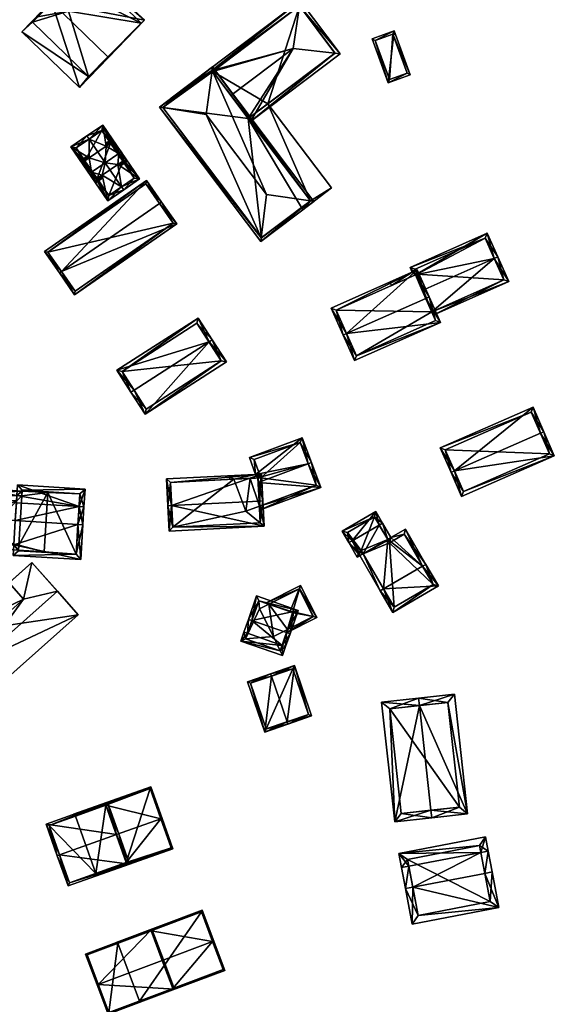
# Model space of a CAD drawing. Header units: inches. Extents: x 2685601 to 2690022, y 1235992 to 1239010.
# Tile 14 of 256: x 2685987 to 2686095, y 1236387 to 1236585. Entities that reach past the tile are written whole.
import ezdxf

# ---------------------------------------------------------------- set-up
doc = ezdxf.new("R2010")
doc.units = ezdxf.units.IN
doc.header["$MEASUREMENT"] = 0
doc.layers.add('Gebaeude Einzelhaus', color=10, linetype='Continuous')

msp = doc.modelspace()

# ---------------------------------------------------------------- meshes
at = {"layer": 'Gebaeude Einzelhaus'}
mesh = msp.add_polyface(dxfattribs=at)
corners = [(2685993.477, 1236588.711, 490.666), (2686012.171, 1236585.16, 481.541), (2686000.61, 1236596.369, 481.541), (2686004.747, 1236577.784, 490.666), (2686004.888, 1236577.648, 490.666), (2685993.326, 1236588.858, 490.666), (2685987.504, 1236582.851, 482.537), (2685999.065, 1236571.643, 482.537), (2686000.3, 1236595.6, 482.211), (2686011.45, 1236584.55, 482.361), (2685989.61, 1236584.806, 485.326), (2686000.85, 1236573.85, 485.285), (2685994.268, 1236589.51, 484.393), (2685990.622, 1236585.828, 481.321), (2685989.61, 1236584.806, 474.795), (2685997.53, 1236592.804, 484.39), (2685995.896, 1236591.153, 486.021), (2685997.53, 1236592.804, 474.795), (2686000.3, 1236595.6, 474.795), (2685994.268, 1236589.51, 481.328), (2685990.622, 1236585.828, 474.795), (2686000.85, 1236573.85, 474.795), (2686011.45, 1236584.55, 474.795), (2686000.12, 1236590.293, 474.795), (2685996.893, 1236586.965, 474.795), (2685994.268, 1236589.51, 474.795)]
mesh.append_faces([[corners[k] for k in face] for face in [(3, 9, 4), (11, 3, 4), (7, 11, 4), (10, 11, 6), (6, 11, 7), (0, 10, 5), (8, 0, 5), (5, 10, 6), (2, 8, 5), (1, 9, 8), (4, 9, 1), (1, 8, 2), (0, 7, 3), (3, 7, 4), (5, 6, 0), (0, 6, 7), (0, 2, 5), (4, 1, 3), (3, 1, 0), (0, 1, 2)]], dxfattribs={"color": 13})
mesh.append_faces([[corners[k] for k in face] for face in [(24, 20, 25), (24, 14, 20), (24, 21, 14), (23, 22, 24), (24, 22, 21), (17, 18, 23), (23, 18, 22), (8, 22, 18), (8, 9, 22), (9, 21, 22), (3, 11, 9), (9, 11, 21), (11, 14, 21), (11, 10, 14), (14, 13, 20), (13, 12, 19), (15, 8, 17), (17, 8, 18), (12, 0, 16), (16, 0, 15), (15, 0, 8), (14, 10, 13), (13, 10, 12), (12, 10, 0)]], dxfattribs={"color": 41})
mesh = msp.add_polyface(dxfattribs=at)
corners = [(2686025.708, 1236575.071, 483.383), (2686043.438, 1236589.086, 483.201), (2686017.498, 1236569.499, 483.201), (2686043.286, 1236588.033, 483.474), (2686018.202, 1236569.404, 483.383), (2686042.055, 1236579.476, 485.689), (2686025.858, 1236574.872, 483.474), (2686029.526, 1236570.015, 485.689), (2686051.491, 1236578.42, 483.366), (2686050.408, 1236578.541, 483.633), (2686017.799, 1236569.1, 483.207), (2686033.008, 1236565.404, 483.633), (2686033.46, 1236564.805, 483.366), (2686050.441, 1236578.566, 483.618), (2686043.291, 1236588.036, 483.472), (2686050.441, 1236578.566, 470.095), (2686043.291, 1236588.036, 470.095), (2686025.858, 1236574.872, 470.095), (2686036.96, 1236568.388, 478.555), (2686033.008, 1236565.404, 478.555), (2686036.96, 1236568.388, 470.095), (2686033.008, 1236565.404, 470.095)]
mesh.append_faces([[corners[k] for k in face] for face in [(12, 9, 8), (12, 11, 9), (4, 10, 2), (8, 14, 1), (1, 14, 3), (8, 13, 14), (8, 9, 13), (0, 3, 6), (0, 1, 3), (4, 2, 0), (0, 2, 1), (9, 12, 8), (9, 5, 12), (12, 5, 11), (11, 5, 7), (4, 2, 10), (8, 3, 9), (9, 3, 5), (8, 1, 3), (5, 6, 7), (3, 0, 5), (5, 0, 6), (0, 2, 4), (3, 1, 0), (0, 1, 2)]], dxfattribs={"color": 13})
mesh.append_faces([[corners[k] for k in face] for face in [(16, 20, 17), (17, 20, 21), (16, 15, 20), (15, 18, 20), (18, 11, 19), (15, 9, 18), (18, 9, 11), (15, 13, 9), (16, 3, 14), (16, 17, 3), (3, 17, 6), (14, 15, 16), (14, 13, 15)]], dxfattribs={"color": 41})
mesh = msp.add_polyface(dxfattribs=at)
corners = [(2686062.341, 1236583.031, 476.233), (2686061.105, 1236572.589, 475.569), (2686065.561, 1236574.216, 476.233), (2686057.885, 1236581.404, 475.569), (2686062.044, 1236582.39, 476.163), (2686064.92, 1236574.514, 476.163), (2686058.526, 1236581.106, 475.639), (2686061.403, 1236573.23, 475.639), (2686062.044, 1236582.39, 469.96), (2686064.92, 1236574.514, 469.96), (2686058.526, 1236581.106, 469.96), (2686061.403, 1236573.23, 469.96)]
mesh.append_faces([[corners[k] for k in face] for face in [(6, 7, 1), (1, 7, 5), (3, 6, 1), (4, 6, 0), (0, 6, 3), (5, 4, 2), (1, 5, 2), (2, 4, 0), (3, 1, 0), (0, 1, 2)]], dxfattribs={"color": 13})
mesh.append_faces([[corners[k] for k in face] for face in [(8, 11, 10), (9, 11, 8), (7, 11, 9), (7, 9, 5), (10, 11, 6), (6, 11, 7), (8, 10, 6), (4, 8, 6), (9, 8, 5), (5, 8, 4)]], dxfattribs={"color": 41})
mesh = msp.add_polyface(dxfattribs=at)
corners = [(2686015.138, 1236567.716, 488.676), (2686035.539, 1236540.699, 488.675), (2686035.625, 1236541.414, 488.851), (2686024.531, 1236566.224, 490.998), (2686036.675, 1236550.144, 490.998), (2686015.85, 1236567.603, 488.852), (2686025.711, 1236575.067, 488.847), (2686025.805, 1236575.771, 488.676), (2686046.206, 1236548.755, 488.675), (2686045.503, 1236548.858, 488.846), (2686015.838, 1236567.619, 488.845), (2686045.506, 1236548.853, 488.845), (2686035.636, 1236541.399, 488.845), (2686025.708, 1236575.071, 488.846), (2686025.858, 1236574.872, 483.474), (2686025.708, 1236575.071, 483.383), (2686029.526, 1236570.015, 485.689), (2686045.506, 1236548.853, 478.555), (2686033.008, 1236565.404, 483.633), (2686033.008, 1236565.404, 478.555), (2686025.858, 1236574.872, 470.095), (2686025.708, 1236575.071, 470.095), (2686015.838, 1236567.619, 470.095), (2686035.636, 1236541.399, 470.094), (2686043.728, 1236547.51, 478.555), (2686043.728, 1236547.51, 470.094), (2686033.008, 1236565.404, 470.095), (2686045.506, 1236548.853, 470.094)]
mesh.append_faces([[corners[k] for k in face] for face in [(13, 10, 7), (6, 13, 7), (9, 6, 7), (11, 9, 8), (8, 9, 7), (2, 12, 1), (1, 12, 11), (1, 11, 8), (5, 2, 0), (10, 5, 0), (7, 10, 0), (0, 2, 1), (9, 6, 4), (4, 6, 3), (8, 7, 9), (9, 7, 6), (1, 9, 2), (2, 9, 4), (1, 8, 9), (6, 5, 3), (6, 0, 5), (6, 7, 0), (0, 2, 5), (5, 2, 3), (3, 2, 4), (0, 1, 2)]], dxfattribs={"color": 13})
mesh.append_faces([[corners[k] for k in face] for face in [(26, 22, 20), (20, 22, 21), (26, 23, 22), (26, 25, 23), (26, 27, 25), (11, 24, 17), (24, 23, 25), (11, 12, 24), (24, 12, 23), (5, 23, 2), (2, 23, 12), (5, 22, 23), (5, 10, 22), (15, 10, 13), (15, 22, 10), (15, 21, 22), (15, 20, 21), (15, 14, 20), (18, 17, 19), (16, 9, 18), (18, 9, 17), (17, 9, 11), (14, 6, 16), (16, 6, 9), (15, 13, 14), (14, 13, 6)]], dxfattribs={"color": 41})
mesh = msp.add_polyface(dxfattribs=at)
corners = [(2686044.029, 1236547.111, 478.555), (2686045.506, 1236548.853, 478.555), (2686043.728, 1236547.51, 478.555), (2686049.759, 1236551.439, 478.555), (2686036.96, 1236568.388, 478.555), (2686033.008, 1236565.404, 478.555), (2686036.96, 1236568.388, 470.095), (2686049.759, 1236551.439, 470.094), (2686043.728, 1236547.51, 470.094), (2686044.029, 1236547.111, 470.094), (2686045.506, 1236548.853, 470.094), (2686033.008, 1236565.404, 470.095)]
mesh.append_faces([[corners[k] for k in face] for face in [(5, 1, 4), (4, 1, 3), (3, 1, 0), (0, 1, 2)]], dxfattribs={"color": 13})
mesh.append_faces([[corners[k] for k in face] for face in [(10, 9, 8), (10, 7, 9), (11, 6, 10), (10, 6, 7), (3, 0, 7), (7, 0, 9), (9, 0, 8), (8, 0, 2), (4, 3, 6), (6, 3, 7)]], dxfattribs={"color": 41})
mesh = msp.add_polyface(dxfattribs=at)
corners = [(2686002.429, 1236553.18, 488.197), (2685997.359, 1236559.703, 487.884), (2686004.759, 1236548.889, 487.884), (2686000.565, 1236561.896, 490.317), (2686000.988, 1236561.277, 490.317), (2686001.043, 1236557.517, 489.015), (2685999.965, 1236556.78, 488.197), (2686000.171, 1236556.921, 488.354), (2686007.541, 1236551.701, 490.317), (2686007.964, 1236551.083, 490.317), (2686003.64, 1236554.009, 489.116), (2686002.634, 1236553.321, 488.354), (2686004.248, 1236556.513, 490.317), (2686007.976, 1236556.975, 488.202), (2686011.131, 1236553.25, 487.884), (2686003.733, 1236564.064, 487.884), (2686006.784, 1236556.16, 489.116), (2686007.77, 1236556.834, 488.36), (2686004.454, 1236559.85, 489.015), (2686005.308, 1236560.434, 488.359), (2686005.514, 1236560.575, 488.201), (2686003.538, 1236563.021, 488.359), (2686010.089, 1236553.445, 488.36), (2686004.954, 1236549.931, 488.354), (2685998.401, 1236559.508, 488.354), (2686007.77, 1236556.834, 475.97), (2686010.089, 1236553.445, 475.97), (2686003.538, 1236563.021, 475.97), (2686005.308, 1236560.434, 475.97), (2685998.401, 1236559.508, 475.97), (2686000.171, 1236556.921, 475.97), (2686002.634, 1236553.321, 475.97), (2686004.954, 1236549.931, 475.97)]
mesh.append_faces([[corners[k] for k in face] for face in [(23, 0, 11), (6, 24, 7), (24, 3, 4), (0, 1, 6), (6, 1, 24), (24, 1, 3), (23, 2, 0), (0, 2, 1), (23, 9, 2), (23, 8, 9), (21, 20, 19), (13, 22, 17), (22, 9, 8), (13, 14, 22), (22, 14, 9), (21, 15, 20), (20, 15, 13), (13, 15, 14), (21, 3, 15), (21, 4, 3), (16, 12, 8), (18, 4, 12), (13, 15, 20), (20, 15, 19), (19, 15, 18), (18, 15, 4), (4, 15, 3), (16, 14, 17), (17, 14, 13), (14, 16, 8), (9, 14, 8), (13, 14, 15), (5, 12, 4), (10, 8, 12), (0, 2, 11), (11, 2, 10), (10, 2, 8), (8, 2, 9), (5, 1, 7), (7, 1, 6), (6, 1, 0), (1, 5, 4), (3, 1, 4), (0, 1, 2)]], dxfattribs={"color": 13})
mesh.append_faces([[corners[k] for k in face] for face in [(28, 30, 27), (27, 30, 29), (25, 31, 28), (28, 31, 30), (25, 32, 31), (25, 26, 32), (22, 23, 26), (26, 23, 32), (22, 8, 23), (32, 23, 31), (31, 23, 11), (29, 30, 24), (24, 30, 7), (24, 27, 29), (4, 21, 24), (24, 21, 27), (27, 19, 28), (27, 21, 19), (26, 25, 22), (22, 25, 17)]], dxfattribs={"color": 41})
mesh = msp.add_polyface(dxfattribs=at)
corners = [(2686006.784, 1236556.16, 489.116), (2686007.52, 1236556.057, 488.769), (2686008.671, 1236556.845, 488.769), (2686007.003, 1236558.398, 490.317), (2686007.416, 1236558.68, 490.317), (2686004.248, 1236556.513, 490.317), (2686001.455, 1236554.602, 490.317), (2686003.64, 1236554.009, 489.116), (2686002.298, 1236552.485, 488.768), (2686003.464, 1236553.283, 488.768), (2686001.043, 1236554.32, 490.317), (2686001.043, 1236557.517, 489.015), (2686000.436, 1236557.707, 488.769), (2685999.27, 1236556.91, 488.769), (2686004.454, 1236559.85, 489.015), (2686005.644, 1236561.27, 488.769), (2686004.492, 1236560.482, 488.769), (2686007.976, 1236556.975, 489.116), (2686002.428, 1236553.18, 489.117), (2686005.514, 1236560.575, 489.015), (2685999.965, 1236556.78, 489.015), (2686005.514, 1236560.575, 488.201), (2686007.976, 1236556.975, 475.97), (2686005.514, 1236560.575, 475.97), (2686007.976, 1236556.975, 488.202), (2686005.308, 1236560.434, 488.359), (2686005.308, 1236560.434, 475.97), (2686000.171, 1236556.921, 488.354), (2685999.965, 1236556.78, 488.197), (2686000.171, 1236556.921, 475.97), (2685999.965, 1236556.78, 475.97), (2686002.428, 1236553.18, 475.97), (2686002.429, 1236553.18, 488.197), (2686002.634, 1236553.321, 475.97), (2686002.634, 1236553.321, 488.354), (2686007.77, 1236556.834, 488.36), (2686007.77, 1236556.834, 475.97)]
mesh.append_faces([[corners[k] for k in face] for face in [(20, 12, 11), (20, 13, 12), (20, 10, 13), (20, 6, 10), (4, 19, 15), (15, 19, 16), (16, 19, 14), (4, 3, 19), (8, 18, 9), (9, 18, 7), (8, 10, 18), (18, 10, 6), (1, 17, 2), (2, 17, 4), (4, 17, 3), (1, 0, 17), (4, 15, 3), (3, 15, 14), (14, 15, 16), (5, 3, 14), (11, 6, 5), (11, 13, 6), (6, 13, 10), (11, 12, 13), (8, 6, 10), (8, 7, 6), (8, 9, 7), (5, 6, 7), (0, 3, 5), (0, 2, 3), (3, 2, 4), (0, 1, 2)]], dxfattribs={"color": 13})
mesh.append_faces([[corners[k] for k in face] for face in [(29, 33, 30), (30, 33, 31), (22, 26, 23), (22, 36, 26), (24, 36, 22), (24, 35, 36), (24, 17, 35), (35, 17, 0), (32, 34, 18), (18, 34, 7), (31, 33, 32), (32, 33, 34), (6, 32, 18), (6, 28, 32), (32, 28, 31), (31, 28, 30), (6, 20, 28), (28, 29, 30), (28, 27, 29), (28, 20, 27), (27, 20, 11), (25, 21, 26), (26, 21, 23), (14, 19, 25), (25, 19, 21), (24, 3, 17), (24, 21, 3), (3, 21, 19), (24, 22, 21), (21, 22, 23)]], dxfattribs={"color": 41})
mesh = msp.add_polyface(dxfattribs=at)
corners = [(2685995.453, 1236534.639, 492.087), (2685998.078, 1236529.984, 488.326), (2686018.611, 1236544.249, 488.326), (2685995.043, 1236534.354, 492.087), (2686015.165, 1236548.334, 492.087), (2686015.575, 1236548.619, 492.087), (2686012.564, 1236552.954, 488.327), (2685992.03, 1236538.689, 488.327), (2686017.915, 1236544.374, 488.679), (2685998.203, 1236530.68, 488.68), (2686012.439, 1236552.258, 488.682), (2685992.726, 1236538.564, 488.682), (2686012.439, 1236552.258, 476.095), (2686017.915, 1236544.374, 476.095), (2685992.726, 1236538.564, 476.095), (2685998.203, 1236530.68, 476.095)]
mesh.append_faces([[corners[k] for k in face] for face in [(0, 9, 3), (11, 0, 3), (7, 11, 3), (10, 11, 6), (6, 11, 7), (4, 10, 5), (8, 4, 5), (5, 10, 6), (2, 8, 5), (1, 9, 8), (3, 9, 1), (1, 8, 2), (0, 7, 3), (5, 6, 4), (4, 6, 0), (0, 6, 7), (0, 2, 4), (4, 2, 5), (3, 1, 0), (0, 1, 2)]], dxfattribs={"color": 13})
mesh.append_faces([[corners[k] for k in face] for face in [(13, 15, 14), (13, 14, 12), (8, 15, 13), (9, 15, 8), (14, 15, 9), (0, 14, 9), (11, 14, 0), (12, 14, 11), (10, 12, 11), (4, 12, 10), (13, 12, 8), (8, 12, 4)]], dxfattribs={"color": 41})
mesh = msp.add_polyface(dxfattribs=at)
corners = [(2686085.368, 1236532.608, 482.482), (2686083.155, 1236537.593, 485.911), (2686082.469, 1236537.289, 485.911), (2686069.88, 1236526.555, 482.954), (2686067.972, 1236530.854, 485.911), (2686070.185, 1236525.869, 482.482), (2686066.59, 1236533.968, 483.817), (2686081.038, 1236542.363, 482.702), (2686065.535, 1236535.483, 482.702), (2686065.966, 1236534.511, 483.356), (2686061.789, 1236531.837, 483.817), (2686061.485, 1236532.523, 483.356), (2686084.378, 1236532.989, 482.953), (2686080.656, 1236541.373, 483.163), (2686066.525, 1236535.101, 483.164), (2686066.956, 1236534.13, 483.817), (2686080.656, 1236541.373, 471.472), (2686084.378, 1236532.989, 471.472), (2686066.525, 1236535.101, 471.472), (2686066.956, 1236534.13, 471.472), (2686066.59, 1236533.968, 471.472), (2686069.88, 1236526.555, 471.472)]
mesh.append_faces([[corners[k] for k in face] for face in [(9, 10, 11), (9, 6, 10), (9, 15, 6), (8, 14, 9), (9, 14, 15), (1, 13, 7), (7, 13, 8), (8, 13, 14), (1, 2, 13), (0, 12, 1), (1, 12, 2), (0, 5, 12), (12, 5, 3), (10, 9, 11), (7, 2, 1), (10, 6, 9), (9, 6, 8), (8, 6, 7), (7, 6, 2), (2, 6, 4), (0, 3, 5), (0, 2, 3), (3, 2, 4), (0, 1, 2)]], dxfattribs={"color": 13})
mesh.append_faces([[corners[k] for k in face] for face in [(17, 19, 16), (16, 19, 18), (17, 21, 19), (19, 21, 20), (17, 12, 21), (21, 12, 3), (15, 19, 6), (6, 19, 20), (15, 14, 19), (19, 14, 18), (14, 13, 18), (18, 13, 16), (2, 12, 13), (13, 12, 16), (16, 12, 17)]], dxfattribs={"color": 41})
mesh = msp.add_polyface(dxfattribs=at)
corners = [(2686068.692, 1236529.232, 489.892), (2686071.65, 1236524.416, 486.242), (2686069.378, 1236529.536, 489.892), (2686052.765, 1236522.163, 489.892), (2686054.351, 1236516.739, 486.242), (2686052.079, 1236521.859, 489.892), (2686066.971, 1236534.958, 486.132), (2686049.673, 1236527.279, 486.132), (2686054.733, 1236517.729, 486.731), (2686070.66, 1236524.798, 486.731), (2686066.59, 1236533.968, 486.608), (2686050.663, 1236526.898, 486.608), (2686069.88, 1236526.555, 482.954), (2686070.66, 1236524.798, 471.472), (2686067.972, 1236530.854, 485.911), (2686069.88, 1236526.555, 471.472), (2686066.59, 1236533.968, 483.817), (2686066.59, 1236533.968, 471.472), (2686050.663, 1236526.898, 471.472), (2686054.733, 1236517.729, 471.472)]
mesh.append_faces([[corners[k] for k in face] for face in [(3, 8, 5), (11, 3, 5), (7, 11, 5), (10, 11, 6), (6, 11, 7), (0, 10, 2), (9, 0, 2), (2, 10, 6), (1, 8, 9), (1, 9, 2), (5, 8, 4), (4, 8, 1), (3, 7, 5), (2, 6, 0), (0, 6, 3), (3, 6, 7), (4, 3, 5), (4, 1, 3), (3, 1, 0), (0, 1, 2)]], dxfattribs={"color": 13})
mesh.append_faces([[corners[k] for k in face] for face in [(15, 18, 17), (13, 19, 15), (15, 19, 18), (9, 8, 13), (13, 8, 19), (3, 11, 8), (8, 11, 19), (19, 11, 18), (16, 11, 10), (16, 18, 11), (16, 17, 18), (0, 14, 10), (10, 14, 16), (12, 13, 15), (0, 9, 14), (14, 9, 12), (12, 9, 13)]], dxfattribs={"color": 41})
mesh = msp.add_polyface(dxfattribs=at)
corners = [(2686025.117, 1236520.49, 490.538), (2686022.916, 1236525.299, 488.436), (2686006.588, 1236514.801, 488.436), (2686025.748, 1236520.895, 490.538), (2686010.049, 1236510.803, 490.538), (2686009.419, 1236510.398, 490.538), (2686012.268, 1236505.965, 488.326), (2686028.598, 1236516.464, 488.326), (2686007.624, 1236514.576, 488.737), (2686012.493, 1236507.001, 488.641), (2686027.561, 1236516.689, 488.641), (2686022.691, 1236524.263, 488.737), (2686027.561, 1236516.689, 476.662), (2686022.691, 1236524.263, 476.662), (2686007.624, 1236514.576, 476.662), (2686012.493, 1236507.001, 476.662)]
mesh.append_faces([[corners[k] for k in face] for face in [(11, 8, 1), (0, 11, 3), (10, 0, 3), (3, 11, 1), (7, 10, 3), (6, 9, 10), (6, 10, 7), (4, 9, 5), (8, 4, 5), (5, 9, 6), (1, 8, 2), (2, 8, 5), (0, 7, 3), (5, 6, 4), (4, 6, 0), (0, 6, 7), (0, 2, 4), (4, 2, 5), (3, 1, 0), (0, 1, 2)]], dxfattribs={"color": 13})
mesh.append_faces([[corners[k] for k in face] for face in [(12, 15, 14), (12, 14, 13), (9, 15, 12), (9, 12, 10), (14, 15, 4), (4, 15, 9), (8, 14, 4), (13, 14, 8), (11, 13, 8), (12, 13, 0), (0, 13, 11), (10, 12, 0)]], dxfattribs={"color": 41})
mesh = msp.add_polyface(dxfattribs=at)
corners = [(2686074.454, 1236494.548, 485.156), (2686071.605, 1236499.179, 482.004), (2686073.765, 1236494.246, 485.156), (2686090.268, 1236507.355, 482.004), (2686091.741, 1236502.122, 485.157), (2686092.429, 1236502.423, 485.157), (2686094.529, 1236497.626, 481.838), (2686075.866, 1236489.451, 481.838), (2686089.881, 1236506.368, 482.442), (2686072.594, 1236498.793, 482.443), (2686076.253, 1236490.44, 482.314), (2686093.541, 1236498.013, 482.314), (2686089.881, 1236506.368, 471.645), (2686093.541, 1236498.013, 471.645), (2686072.594, 1236498.793, 471.645), (2686076.253, 1236490.44, 471.645)]
mesh.append_faces([[corners[k] for k in face] for face in [(4, 8, 5), (11, 4, 5), (6, 10, 11), (6, 11, 5), (7, 10, 6), (0, 10, 2), (9, 0, 2), (2, 10, 7), (8, 9, 1), (1, 9, 2), (5, 8, 3), (3, 8, 1), (7, 0, 2), (7, 6, 0), (0, 6, 4), (4, 6, 5), (3, 4, 5), (3, 0, 4), (3, 1, 0), (0, 1, 2)]], dxfattribs={"color": 13})
mesh.append_faces([[corners[k] for k in face] for face in [(13, 15, 14), (13, 14, 12), (10, 15, 13), (10, 13, 11), (14, 15, 10), (0, 14, 10), (9, 14, 0), (12, 14, 8), (8, 14, 9), (4, 12, 8), (13, 12, 11), (11, 12, 4)]], dxfattribs={"color": 41})
mesh = msp.add_polyface(dxfattribs=at)
corners = [(2686034.953, 1236493.14, 487.739), (2686034.999, 1236492.245, 488.077), (2686045.02, 1236495.982, 488.077), (2686043.865, 1236501.226, 485.976), (2686045.723, 1236496.244, 488.077), (2686034.48, 1236493.866, 487.405), (2686033.245, 1236497.266, 485.975), (2686030.131, 1236492.89, 487.165), (2686029.071, 1236493.586, 486.761), (2686029.346, 1236492.849, 487.072), (2686047.584, 1236491.253, 485.975), (2686035.248, 1236487.452, 486.271), (2686035.288, 1236486.667, 485.975), (2686043.424, 1236500.261, 486.273), (2686034.204, 1236496.824, 486.271), (2686035.531, 1236493.17, 487.808), (2686046.619, 1236491.694, 486.271), (2686043.424, 1236500.261, 476.092), (2686046.619, 1236491.694, 476.091), (2686034.204, 1236496.824, 476.091), (2686035.531, 1236493.17, 476.091), (2686033.389, 1236493.059, 476.091), (2686030.131, 1236492.89, 476.091), (2686035.248, 1236487.452, 476.091), (2686032.536, 1236486.441, 476.091)]
mesh.append_faces([[corners[k] for k in face] for face in [(16, 12, 11), (16, 10, 12), (16, 4, 10), (16, 2, 4), (5, 7, 8), (8, 7, 9), (5, 0, 7), (5, 15, 0), (6, 14, 5), (5, 14, 15), (3, 13, 6), (6, 13, 14), (3, 4, 13), (13, 4, 2), (10, 11, 12), (10, 1, 11), (10, 2, 1), (10, 4, 2), (7, 8, 9), (0, 5, 7), (7, 5, 8), (5, 3, 6), (0, 2, 5), (5, 2, 3), (3, 2, 4), (0, 1, 2)]], dxfattribs={"color": 13})
mesh.append_faces([[corners[k] for k in face] for face in [(21, 24, 22), (21, 23, 24), (21, 20, 23), (23, 20, 18), (18, 20, 17), (17, 20, 19), (18, 16, 23), (23, 16, 11), (0, 21, 7), (7, 21, 22), (0, 20, 21), (0, 15, 20), (15, 14, 20), (20, 14, 19), (14, 17, 19), (14, 13, 17), (2, 16, 13), (13, 16, 17), (17, 16, 18)]], dxfattribs={"color": 41})
mesh = msp.add_polyface(dxfattribs=at)
corners = [(2686035.193, 1236488.511, 490.953), (2686036.206, 1236483.435, 488.52), (2686035.941, 1236488.55, 490.953), (2686017.598, 1236487.599, 490.953), (2686017.115, 1236482.445, 488.52), (2686016.849, 1236487.56, 490.953), (2686035.663, 1236493.928, 488.741), (2686016.57, 1236492.938, 488.741), (2686035.419, 1236484.145, 488.876), (2686017.825, 1236483.233, 488.876), (2686034.953, 1236493.14, 489.049), (2686017.358, 1236492.228, 489.049), (2686035.248, 1236487.452, 486.271), (2686034.999, 1236492.245, 488.077), (2686035.419, 1236484.145, 476.091), (2686035.248, 1236487.452, 476.091), (2686034.953, 1236493.14, 487.739), (2686030.131, 1236492.89, 487.165), (2686017.358, 1236492.228, 476.091), (2686030.131, 1236492.89, 476.091), (2686017.825, 1236483.233, 476.091), (2686032.536, 1236486.441, 476.091)]
mesh.append_faces([[corners[k] for k in face] for face in [(3, 9, 5), (11, 3, 5), (5, 9, 4), (7, 11, 5), (10, 11, 6), (6, 11, 7), (0, 10, 2), (8, 0, 2), (2, 10, 6), (1, 9, 8), (4, 9, 1), (1, 8, 2), (3, 7, 5), (2, 6, 0), (0, 6, 3), (3, 6, 7), (4, 3, 5), (4, 1, 3), (3, 1, 0), (0, 1, 2)]], dxfattribs={"color": 13})
mesh.append_faces([[corners[k] for k in face] for face in [(14, 21, 15), (14, 20, 21), (21, 20, 19), (19, 20, 18), (8, 9, 14), (14, 9, 20), (9, 18, 20), (3, 11, 9), (9, 11, 18), (10, 17, 11), (11, 17, 18), (18, 17, 19), (10, 16, 17), (10, 13, 16), (12, 14, 15), (12, 8, 14), (10, 0, 13), (13, 0, 12), (12, 0, 8)]], dxfattribs={"color": 41})
mesh = msp.add_polyface(dxfattribs=at)
corners = [(2685977.646, 1236489.121, 487.69), (2685977.398, 1236485.145, 493.221), (2685978.396, 1236485.083, 493.221), (2685986.405, 1236488.574, 487.69), (2685986.158, 1236484.599, 493.221), (2685978.645, 1236489.059, 487.69), (2685985.851, 1236479.688, 487.981), (2685977.029, 1236479.238, 486.916), (2685986.786, 1236478.628, 486.916), (2685986.849, 1236479.626, 487.981), (2685986.469, 1236489.587, 487.3), (2685987.529, 1236490.523, 486.916), (2685987.466, 1236489.525, 487.3), (2685977.771, 1236491.131, 486.916), (2685978.708, 1236490.071, 487.3), (2685978.089, 1236480.174, 487.982), (2685985.851, 1236479.688, 488.338), (2685985.72, 1236477.59, 486.252), (2685999.316, 1236476.743, 486.252), (2685998.755, 1236483.812, 493.221), (2685999.754, 1236483.75, 493.221), (2685999.976, 1236487.323, 488.575), (2685998.978, 1236487.385, 488.575), (2685986.38, 1236488.171, 488.575), (2686000.199, 1236490.891, 486.252), (2685986.603, 1236491.739, 486.252), (2685986.469, 1236489.587, 487.653), (2685998.38, 1236477.803, 487.244), (2685986.78, 1236478.526, 487.244), (2685999.139, 1236489.955, 486.902), (2685987.539, 1236490.679, 486.902), (2685987.466, 1236489.525, 487.653), (2685986.849, 1236479.626, 488.338), (2685987.529, 1236490.523, 479.099), (2685987.466, 1236489.525, 479.099), (2685978.708, 1236490.071, 479.099), (2685978.089, 1236480.174, 479.099), (2685986.849, 1236479.626, 479.099), (2685986.786, 1236478.628, 479.099), (2685992.688, 1236490.201, 479.099), (2685991.945, 1236478.306, 479.099), (2685986.78, 1236478.526, 479.099), (2685998.38, 1236477.803, 479.099), (2685999.139, 1236489.955, 479.099), (2685987.539, 1236490.679, 479.099)]
mesh.append_faces([[corners[k] for k in face] for face in [(32, 28, 16), (30, 31, 26), (25, 30, 26), (29, 30, 24), (24, 30, 25), (22, 29, 21), (19, 22, 21), (21, 29, 24), (27, 19, 20), (20, 19, 21), (18, 27, 20), (28, 27, 17), (16, 28, 17), (17, 27, 18), (22, 26, 23), (22, 25, 26), (21, 24, 22), (22, 24, 25), (20, 22, 19), (19, 22, 4), (4, 22, 23), (20, 21, 22), (16, 19, 4), (16, 18, 19), (19, 18, 20), (16, 17, 18), (7, 6, 8), (8, 6, 9), (1, 15, 7), (7, 15, 6), (1, 2, 15), (0, 2, 1), (0, 5, 2), (11, 14, 13), (13, 14, 0), (0, 14, 5), (11, 10, 14), (11, 12, 10), (5, 13, 0), (5, 10, 13), (13, 10, 11), (11, 10, 12), (5, 3, 10), (2, 6, 4), (6, 8, 9), (1, 7, 2), (2, 7, 6), (6, 7, 8), (0, 2, 5), (5, 2, 3), (3, 2, 4), (0, 1, 2)]], dxfattribs={"color": 13})
mesh.append_faces([[corners[k] for k in face] for face in [(42, 39, 43), (43, 39, 44), (44, 39, 33), (38, 40, 41), (41, 40, 42), (42, 40, 39), (31, 12, 26), (26, 12, 10), (30, 11, 31), (31, 11, 12), (30, 33, 11), (30, 44, 33), (30, 29, 44), (44, 29, 43), (22, 43, 29), (22, 42, 43), (19, 27, 22), (22, 27, 42), (27, 28, 42), (42, 28, 41), (28, 8, 41), (41, 8, 38), (32, 9, 28), (28, 9, 8), (16, 9, 32), (16, 6, 9), (23, 26, 3), (3, 26, 10), (4, 23, 3), (4, 6, 16), (39, 34, 33), (34, 36, 35), (38, 37, 40), (40, 37, 39), (39, 37, 34), (34, 37, 36), (9, 37, 8), (8, 37, 38), (6, 37, 9), (15, 36, 6), (6, 36, 37), (5, 15, 2), (5, 36, 15), (5, 35, 36), (5, 14, 35), (10, 35, 14), (10, 34, 35), (10, 12, 34), (11, 34, 12), (11, 33, 34)]], dxfattribs={"color": 41})
mesh = msp.add_polyface(dxfattribs=at)
corners = [(2686053.888, 1236480.521, 484.98), (2686051.895, 1236482.463, 483.322), (2686053.239, 1236480.145, 484.98), (2686058.644, 1236486.376, 483.322), (2686059.341, 1236483.684, 484.98), (2686059.988, 1236484.059, 484.98), (2686054.925, 1236477.239, 483.322), (2686055.424, 1236477.529, 483.322), (2686056.073, 1236477.905, 483.322), (2686061.031, 1236480.78, 483.322), (2686061.674, 1236481.153, 483.322), (2686058.371, 1236485.351, 483.786), (2686052.92, 1236482.19, 483.787), (2686055.201, 1236478.258, 483.689), (2686055.696, 1236478.554, 483.693), (2686060.178, 1236470.826, 490.621), (2686062.044, 1236466.113, 484.095), (2686071.216, 1236471.431, 484.095), (2686059.53, 1236470.45, 490.621), (2686068.052, 1236475.393, 490.621), (2686068.701, 1236475.769, 490.621), (2686056.072, 1236477.905, 483.322), (2686061.031, 1236480.781, 483.322), (2686064.596, 1236482.848, 483.322), (2686062.316, 1236467.138, 485.072), (2686070.191, 1236471.704, 485.072), (2686064.324, 1236481.823, 483.99), (2686061.401, 1236480.128, 483.99), (2686061.104, 1236480.655, 483.452), (2686058.371, 1236485.351, 475.377), (2686061.031, 1236480.78, 475.377), (2686052.92, 1236482.19, 475.377), (2686055.201, 1236478.258, 475.377), (2686055.696, 1236478.554, 475.377), (2686056.073, 1236477.905, 475.377), (2686056.072, 1236477.905, 475.377), (2686062.316, 1236467.138, 475.377), (2686070.191, 1236471.704, 475.377), (2686064.324, 1236481.823, 475.377), (2686061.401, 1236480.128, 475.377), (2686061.104, 1236480.655, 475.377), (2686061.031, 1236480.781, 475.377)]
mesh.append_faces([[corners[k] for k in face] for face in [(10, 28, 22), (10, 27, 28), (20, 26, 23), (23, 26, 10), (10, 26, 27), (20, 19, 26), (16, 25, 17), (17, 25, 20), (20, 25, 19), (18, 24, 16), (16, 24, 25), (18, 15, 24), (7, 21, 18), (18, 21, 15), (22, 19, 10), (10, 19, 23), (23, 19, 20), (21, 15, 22), (22, 15, 19), (7, 18, 21), (21, 18, 15), (15, 17, 19), (19, 17, 20), (18, 16, 15), (15, 16, 17), (9, 5, 10), (9, 4, 5), (2, 13, 6), (6, 13, 7), (7, 13, 8), (8, 13, 14), (2, 0, 13), (1, 12, 2), (2, 12, 0), (3, 11, 1), (1, 11, 12), (3, 5, 11), (11, 5, 4), (4, 9, 5), (5, 9, 10), (0, 8, 4), (4, 8, 9), (2, 7, 0), (0, 7, 8), (2, 6, 7), (3, 4, 5), (3, 0, 4), (3, 1, 0), (0, 1, 2)]], dxfattribs={"color": 13})
mesh.append_faces([[corners[k] for k in face] for face in [(35, 39, 36), (36, 39, 37), (37, 39, 38), (35, 40, 39), (35, 41, 40), (28, 39, 40), (28, 27, 39), (40, 22, 28), (40, 41, 22), (27, 26, 39), (39, 26, 38), (26, 37, 38), (19, 25, 26), (26, 25, 37), (25, 24, 37), (37, 24, 36), (21, 24, 15), (21, 36, 24), (21, 35, 36), (30, 33, 29), (29, 33, 31), (31, 33, 32), (30, 34, 33), (33, 8, 14), (33, 34, 8), (14, 13, 33), (33, 13, 32), (13, 31, 32), (0, 12, 13), (13, 12, 31), (12, 11, 31), (31, 11, 29), (9, 11, 4), (30, 29, 9), (9, 29, 11)]], dxfattribs={"color": 41})
mesh = msp.add_polyface(dxfattribs=at)
corners = [(2685978.568, 1236456.123, 494.465), (2685998.818, 1236465.641, 490.65), (2685994.624, 1236470.369, 494.465), (2685982.761, 1236451.396, 490.65), (2685987.821, 1236468.754, 492.188), (2685976.377, 1236458.593, 492.191), (2685989.509, 1236476.134, 489.156), (2685984.901, 1236472.045, 489.156), (2685973.453, 1236461.888, 489.82), (2685984.901, 1236472.045, 489.82), (2685973.453, 1236461.888, 489.156), (2685998.818, 1236465.641, 479.544), (2685989.509, 1236476.134, 479.544), (2685973.453, 1236461.888, 479.544), (2685982.761, 1236451.396, 479.544)]
mesh.append_faces([[corners[k] for k in face] for face in [(8, 4, 9), (8, 5, 4), (4, 6, 7), (4, 2, 6), (5, 0, 4), (4, 0, 2), (3, 1, 0), (0, 1, 2)]], dxfattribs={"color": 13})
mesh.append_faces([[corners[k] for k in face] for face in [(12, 11, 13), (13, 11, 14), (1, 3, 11), (11, 3, 14), (5, 3, 0), (5, 14, 3), (5, 13, 14), (5, 10, 13), (7, 13, 10), (7, 12, 13), (7, 6, 12), (6, 11, 12), (2, 1, 6), (6, 1, 11), (5, 8, 10), (8, 7, 10), (8, 9, 7), (9, 4, 7)]], dxfattribs={"color": 41})
mesh = msp.add_polyface(dxfattribs=at)
corners = [(2686043.238, 1236470.847, 485.925), (2686043.53, 1236471.554, 485.865), (2686036.49, 1236467.994, 485.865), (2686037.147, 1236467.767, 485.925), (2686041.395, 1236466.379, 486.307), (2686041.296, 1236466.329, 486.307), (2686034.623, 1236467.05, 485.865), (2686034.579, 1236467.028, 485.865), (2686034.6, 1236466.986, 485.871), (2686042.083, 1236466.056, 486.233), (2686046.038, 1236465.279, 485.927), (2686040.917, 1236462.69, 485.927), (2686040.682, 1236462.011, 485.865), (2686046.793, 1236465.1, 485.865), (2686046.121, 1236465.321, 485.917), (2686043.31, 1236470.883, 485.917), (2686043.31, 1236470.883, 477.057), (2686046.121, 1236465.321, 477.057), (2686037.147, 1236467.767, 477.057), (2686040.917, 1236462.69, 477.057), (2686038.061, 1236461.246, 477.057), (2686035.25, 1236466.808, 477.057)]
mesh.append_faces([[corners[k] for k in face] for face in [(13, 15, 1), (1, 15, 0), (13, 14, 15), (13, 10, 14), (10, 12, 11), (10, 13, 12), (1, 0, 2), (2, 0, 3), (8, 7, 6), (13, 0, 10), (10, 0, 4), (13, 1, 0), (10, 12, 13), (10, 11, 12), (10, 9, 11), (10, 4, 9), (9, 4, 5), (6, 7, 8), (0, 3, 4), (4, 3, 5), (0, 2, 3), (0, 1, 2)]], dxfattribs={"color": 13})
mesh.append_faces([[corners[k] for k in face] for face in [(18, 20, 21), (18, 19, 20), (18, 16, 19), (19, 16, 17), (17, 10, 19), (19, 10, 11), (17, 14, 10), (0, 18, 3), (0, 16, 18), (0, 15, 16), (15, 14, 16), (16, 14, 17)]], dxfattribs={"color": 41})
mesh = msp.add_polyface(dxfattribs=at)
corners = [(2686039.81, 1236459.496, 489.293), (2686031.501, 1236460.333, 488.187), (2686039.888, 1236457.428, 488.187), (2686032.841, 1236461.911, 489.293), (2686032.134, 1236462.156, 489.293), (2686040.519, 1236459.251, 489.293), (2686041.403, 1236461.803, 492.06), (2686040.695, 1236462.048, 492.06), (2686033.726, 1236464.463, 492.06), (2686033.018, 1236464.708, 492.06), (2686043.036, 1236466.52, 488.187), (2686034.651, 1236469.425, 488.187), (2686039.424, 1236458.381, 488.616), (2686032.455, 1236460.796, 488.617), (2686042.083, 1236466.056, 488.769), (2686035.115, 1236468.471, 488.769), (2686037.147, 1236467.767, 485.925), (2686035.115, 1236468.471, 477.057), (2686041.296, 1236466.329, 486.307), (2686042.083, 1236466.056, 486.233), (2686037.147, 1236467.767, 477.057), (2686032.455, 1236460.796, 477.057), (2686039.424, 1236458.381, 477.057), (2686040.917, 1236462.69, 485.927), (2686040.917, 1236462.69, 477.057), (2686035.25, 1236466.808, 477.057), (2686038.061, 1236461.246, 477.057)]
mesh.append_faces([[corners[k] for k in face] for face in [(3, 13, 4), (8, 3, 9), (15, 8, 9), (9, 3, 4), (11, 15, 9), (14, 15, 10), (10, 15, 11), (0, 7, 6), (6, 7, 14), (6, 14, 10), (12, 0, 5), (5, 0, 6), (2, 12, 5), (13, 12, 1), (4, 13, 1), (1, 12, 2), (8, 11, 9), (6, 10, 7), (7, 10, 8), (8, 10, 11), (3, 9, 4), (0, 8, 3), (3, 8, 9), (5, 7, 0), (0, 7, 8), (5, 6, 7), (0, 2, 5), (4, 1, 3), (3, 1, 0), (0, 1, 2)]], dxfattribs={"color": 13})
mesh.append_faces([[corners[k] for k in face] for face in [(21, 26, 22), (22, 26, 24), (20, 25, 17), (17, 25, 21), (21, 25, 26), (14, 23, 19), (23, 22, 24), (23, 12, 22), (23, 0, 12), (14, 7, 23), (23, 7, 0), (12, 21, 22), (12, 13, 21), (3, 17, 13), (13, 17, 21), (8, 15, 3), (3, 15, 17), (17, 16, 20), (16, 14, 18), (18, 14, 19), (17, 15, 16), (16, 15, 14)]], dxfattribs={"color": 41})
mesh = msp.add_polyface(dxfattribs=at)
corners = [(2686037.658, 1236453.305, 492.012), (2686042.283, 1236455.415, 487.145), (2686037.496, 1236453.778, 492.012), (2686040.797, 1236444.133, 492.012), (2686045.744, 1236445.296, 487.145), (2686040.959, 1236443.66, 492.012), (2686032.845, 1236452.188, 487.476), (2686036.308, 1236442.069, 487.476), (2686045.109, 1236445.608, 487.626), (2686041.971, 1236454.78, 487.627), (2686033.48, 1236451.876, 487.937), (2686036.619, 1236442.704, 487.937), (2686041.971, 1236454.78, 477.593), (2686045.109, 1236445.608, 477.593), (2686033.48, 1236451.876, 477.593), (2686036.619, 1236442.704, 477.593)]
mesh.append_faces([[corners[k] for k in face] for face in [(11, 3, 5), (5, 3, 8), (10, 11, 7), (7, 11, 5), (6, 10, 7), (0, 10, 2), (9, 0, 2), (2, 10, 6), (8, 9, 1), (1, 9, 2), (5, 8, 4), (4, 8, 1), (0, 7, 3), (3, 7, 5), (2, 6, 0), (0, 6, 7), (4, 3, 5), (4, 1, 3), (3, 1, 0), (0, 1, 2)]], dxfattribs={"color": 13})
mesh.append_faces([[corners[k] for k in face] for face in [(12, 15, 14), (13, 15, 12), (11, 15, 3), (8, 15, 13), (3, 15, 8), (14, 15, 10), (10, 15, 11), (0, 14, 10), (12, 14, 9), (9, 14, 0), (13, 12, 8), (8, 12, 9)]], dxfattribs={"color": 41})
mesh = msp.add_polyface(dxfattribs=at)
corners = [(2686067.398, 1236447.383, 492.066), (2686077.095, 1236425.649, 485.43), (2686074.434, 1236449.673, 485.43), (2686069.729, 1236426.341, 492.066), (2686069.894, 1236424.85, 492.066), (2686067.233, 1236448.874, 492.066), (2686059.773, 1236448.048, 485.43), (2686062.434, 1236424.024, 485.43), (2686075.439, 1236426.974, 486.804), (2686063.76, 1236425.68, 486.757), (2686073.108, 1236448.016, 486.804), (2686061.429, 1236446.721, 486.756), (2686075.439, 1236426.974, 476.989), (2686063.76, 1236425.68, 476.989), (2686073.108, 1236448.016, 476.989), (2686061.429, 1236446.721, 476.989)]
mesh.append_faces([[corners[k] for k in face] for face in [(11, 9, 7), (6, 11, 7), (0, 11, 5), (10, 0, 5), (5, 11, 6), (2, 10, 5), (8, 10, 1), (1, 10, 2), (4, 9, 3), (3, 8, 4), (7, 9, 4), (4, 8, 1), (0, 7, 3), (3, 7, 4), (0, 6, 7), (0, 5, 6), (0, 2, 5), (4, 1, 3), (3, 1, 0), (0, 1, 2)]], dxfattribs={"color": 13})
mesh.append_faces([[corners[k] for k in face] for face in [(12, 15, 14), (12, 13, 15), (9, 11, 13), (13, 11, 15), (11, 14, 15), (0, 10, 11), (11, 10, 14), (10, 8, 14), (14, 8, 12), (8, 9, 12), (12, 9, 13), (8, 3, 9)]], dxfattribs={"color": 41})
mesh = msp.add_polyface(dxfattribs=at)
corners = [(2686008.48, 1236415.825, 492.973), (2686002.3, 1236413.098, 492.64), (2686017.826, 1236418.618, 492.64), (2686002.367, 1236413.652, 492.973), (2686002.133, 1236413.568, 492.973), (2686015.427, 1236424.621, 496.954), (2686015.661, 1236424.704, 496.954), (2686006.483, 1236421.441, 496.954), (2686004.388, 1236427.334, 492.959), (2686013.399, 1236431.069, 492.64), (2685997.873, 1236425.548, 492.64), (2685998.275, 1236425.16, 492.96), (2685998.041, 1236425.077, 492.96), (2686002.451, 1236413.416, 492.806), (2686017.508, 1236418.769, 492.806), (2686013.248, 1236430.75, 492.8), (2685998.191, 1236425.396, 492.8), (2686017.508, 1236418.769, 483.285), (2686013.248, 1236430.75, 483.285), (2685998.191, 1236425.396, 483.285), (2685998.275, 1236425.16, 483.285), (2686002.367, 1236413.652, 483.285), (2686002.451, 1236413.416, 483.285), (2686008.48, 1236415.825, 483.285), (2686004.388, 1236427.334, 483.285)]
mesh.append_faces([[corners[k] for k in face] for face in [(10, 16, 12), (12, 16, 11), (6, 15, 9), (9, 15, 10), (10, 15, 16), (6, 5, 15), (2, 14, 6), (6, 14, 5), (13, 4, 3), (2, 1, 14), (14, 1, 13), (13, 1, 4), (5, 8, 7), (8, 10, 11), (11, 10, 12), (6, 9, 5), (5, 9, 8), (8, 9, 10), (0, 5, 7), (0, 2, 5), (5, 2, 6), (4, 1, 3), (3, 1, 0), (0, 1, 2)]], dxfattribs={"color": 13})
mesh.append_faces([[corners[k] for k in face] for face in [(18, 24, 19), (19, 24, 20), (17, 23, 18), (18, 23, 24), (17, 22, 23), (23, 22, 21), (14, 13, 17), (17, 13, 22), (22, 13, 21), (21, 13, 3), (19, 20, 16), (16, 20, 11), (16, 15, 19), (19, 15, 18), (15, 17, 18), (5, 14, 15), (15, 14, 17)]], dxfattribs={"color": 41})
mesh = msp.add_polyface(dxfattribs=at)
corners = [(2686006.483, 1236421.441, 502.76), (2686009.119, 1236415.521, 497.784), (2686006.954, 1236421.608, 502.76), (2685995.073, 1236417.383, 502.76), (2685996.766, 1236411.129, 497.784), (2685994.601, 1236417.215, 502.76), (2686004.691, 1236427.973, 497.784), (2685992.339, 1236423.58, 497.784), (2685997.07, 1236411.768, 498.169), (2685992.978, 1236423.276, 498.153), (2686008.48, 1236415.825, 498.17), (2686004.388, 1236427.334, 498.153), (2686006.483, 1236421.441, 496.954), (2686008.48, 1236415.825, 492.973), (2686004.388, 1236427.334, 492.959), (2685998.275, 1236425.16, 492.96), (2685992.978, 1236423.276, 483.285), (2685998.275, 1236425.16, 483.285), (2685997.07, 1236411.768, 483.285), (2686002.367, 1236413.652, 492.973), (2686002.367, 1236413.652, 483.285), (2686004.388, 1236427.334, 483.285), (2686008.48, 1236415.825, 483.285)]
mesh.append_faces([[corners[k] for k in face] for face in [(11, 9, 6), (6, 9, 7), (0, 11, 2), (10, 0, 2), (2, 11, 6), (1, 8, 10), (1, 10, 2), (4, 8, 1), (3, 8, 5), (9, 3, 5), (7, 9, 5), (5, 8, 4), (0, 7, 3), (3, 7, 5), (2, 6, 0), (0, 6, 7), (4, 3, 5), (4, 1, 3), (3, 1, 0), (0, 1, 2)]], dxfattribs={"color": 13})
mesh.append_faces([[corners[k] for k in face] for face in [(17, 20, 16), (16, 20, 18), (17, 21, 20), (20, 21, 22), (10, 19, 13), (19, 18, 20), (10, 8, 19), (19, 8, 18), (3, 9, 8), (8, 9, 18), (18, 9, 16), (16, 15, 17), (15, 11, 14), (16, 9, 15), (15, 9, 11), (11, 12, 14), (12, 10, 13), (11, 0, 12), (12, 0, 10)]], dxfattribs={"color": 41})
mesh = msp.add_polyface(dxfattribs=at)
corners = [(2686080.549, 1236413.653, 492.564), (2686083.39, 1236406.793, 485.927), (2686082.023, 1236413.935, 492.564), (2686066.067, 1236410.881, 492.564), (2686065.961, 1236403.455, 485.927), (2686064.594, 1236410.599, 492.564), (2686081.215, 1236418.151, 487.753), (2686079.741, 1236417.869, 487.753), (2686065.26, 1236415.096, 487.753), (2686063.786, 1236414.814, 487.753), (2686080.67, 1236420.994, 485.927), (2686063.243, 1236417.656, 485.927), (2686067.153, 1236405.21, 487.295), (2686081.635, 1236407.984, 487.296), (2686079.479, 1236419.239, 486.873), (2686064.998, 1236416.465, 486.873), (2686081.635, 1236407.984, 477.192), (2686079.479, 1236419.239, 477.192), (2686064.998, 1236416.465, 477.192), (2686067.153, 1236405.21, 477.192)]
mesh.append_faces([[corners[k] for k in face] for face in [(3, 12, 5), (8, 3, 5), (15, 8, 9), (9, 8, 5), (14, 15, 11), (11, 15, 9), (10, 14, 11), (7, 14, 6), (0, 7, 6), (6, 14, 10), (13, 0, 2), (2, 0, 6), (1, 12, 13), (1, 13, 2), (5, 12, 4), (4, 12, 1), (7, 11, 8), (8, 11, 9), (6, 10, 7), (7, 10, 11), (3, 8, 5), (5, 8, 9), (0, 7, 3), (3, 7, 8), (2, 6, 0), (0, 6, 7), (4, 3, 5), (4, 1, 3), (3, 1, 0), (0, 1, 2)]], dxfattribs={"color": 13})
mesh.append_faces([[corners[k] for k in face] for face in [(16, 19, 18), (16, 18, 17), (12, 19, 16), (12, 16, 13), (3, 19, 12), (18, 19, 8), (8, 19, 3), (15, 18, 8), (17, 18, 14), (14, 18, 15), (16, 17, 7), (7, 17, 14), (0, 16, 7), (13, 16, 0)]], dxfattribs={"color": 41})
mesh = msp.add_polyface(dxfattribs=at)
corners = [(2686027.953, 1236394.301, 492.798), (2686028.274, 1236394.155, 492.64), (2686026.063, 1236400.049, 496.622), (2686017.839, 1236390.506, 492.798), (2686010.986, 1236387.666, 492.64), (2686025.828, 1236399.961, 496.622), (2686015.715, 1236396.165, 496.622), (2686011.133, 1236387.989, 492.799), (2686010.898, 1236387.901, 492.799), (2686013.483, 1236402.115, 492.312), (2686023.741, 1236406.233, 492.142), (2686006.454, 1236399.744, 492.142), (2686006.775, 1236399.598, 492.311), (2686006.542, 1236399.51, 492.311), (2686023.595, 1236405.91, 492.312), (2686027.953, 1236394.301, 483.298), (2686023.595, 1236405.91, 483.298), (2686006.775, 1236399.598, 483.298), (2686011.133, 1236387.989, 483.298)]
mesh.append_faces([[corners[k] for k in face] for face in [(11, 12, 13), (10, 9, 11), (11, 9, 12), (2, 14, 10), (10, 14, 9), (2, 5, 14), (1, 0, 2), (2, 0, 5), (1, 3, 0), (1, 4, 3), (3, 4, 7), (7, 4, 8), (5, 9, 6), (9, 11, 12), (12, 11, 13), (2, 10, 5), (5, 10, 9), (9, 10, 11), (4, 7, 8), (4, 3, 7), (0, 5, 3), (3, 5, 6), (0, 2, 5), (4, 1, 3), (3, 1, 0), (0, 1, 2)]], dxfattribs={"color": 13})
mesh.append_faces([[corners[k] for k in face] for face in [(15, 18, 16), (16, 18, 17), (3, 15, 0), (3, 18, 15), (3, 7, 18), (9, 17, 12), (14, 16, 9), (9, 16, 17), (14, 15, 16), (5, 0, 14), (14, 0, 15)]], dxfattribs={"color": 41})
mesh = msp.add_polyface(dxfattribs=at)
corners = [(2686002.832, 1236391.331, 502.76), (2686004.81, 1236385.349, 497.95), (2686018.161, 1236390.36, 497.95), (2686002.598, 1236391.243, 502.76), (2686015.715, 1236396.166, 502.76), (2686015.95, 1236396.254, 502.76), (2686013.629, 1236402.438, 497.95), (2686000.276, 1236397.426, 497.95), (2686017.839, 1236390.506, 498.141), (2686004.956, 1236385.671, 498.141), (2686013.483, 1236402.115, 498.133), (2686000.599, 1236397.28, 498.132), (2686015.715, 1236396.165, 496.622), (2686017.839, 1236390.506, 492.798), (2686013.483, 1236402.115, 492.312), (2686006.775, 1236399.598, 492.311), (2686000.599, 1236397.28, 483.298), (2686006.775, 1236399.598, 483.298), (2686004.956, 1236385.671, 483.298), (2686011.133, 1236387.989, 492.799), (2686011.133, 1236387.989, 483.298)]
mesh.append_faces([[corners[k] for k in face] for face in [(0, 9, 3), (11, 0, 3), (7, 11, 3), (10, 11, 6), (6, 11, 7), (4, 10, 5), (8, 4, 5), (5, 10, 6), (2, 8, 5), (1, 9, 8), (3, 9, 1), (1, 8, 2), (0, 7, 3), (5, 6, 4), (4, 6, 0), (0, 6, 7), (0, 2, 4), (4, 2, 5), (3, 1, 0), (0, 1, 2)]], dxfattribs={"color": 13})
mesh.append_faces([[corners[k] for k in face] for face in [(17, 18, 16), (17, 20, 18), (9, 19, 8), (8, 19, 13), (9, 18, 19), (19, 18, 20), (0, 11, 9), (9, 11, 18), (18, 11, 16), (10, 15, 11), (11, 15, 16), (16, 15, 17), (10, 14, 15), (10, 12, 14), (12, 8, 13), (10, 4, 12), (12, 4, 8)]], dxfattribs={"color": 41})

doc.saveas('drawing.dxf')
